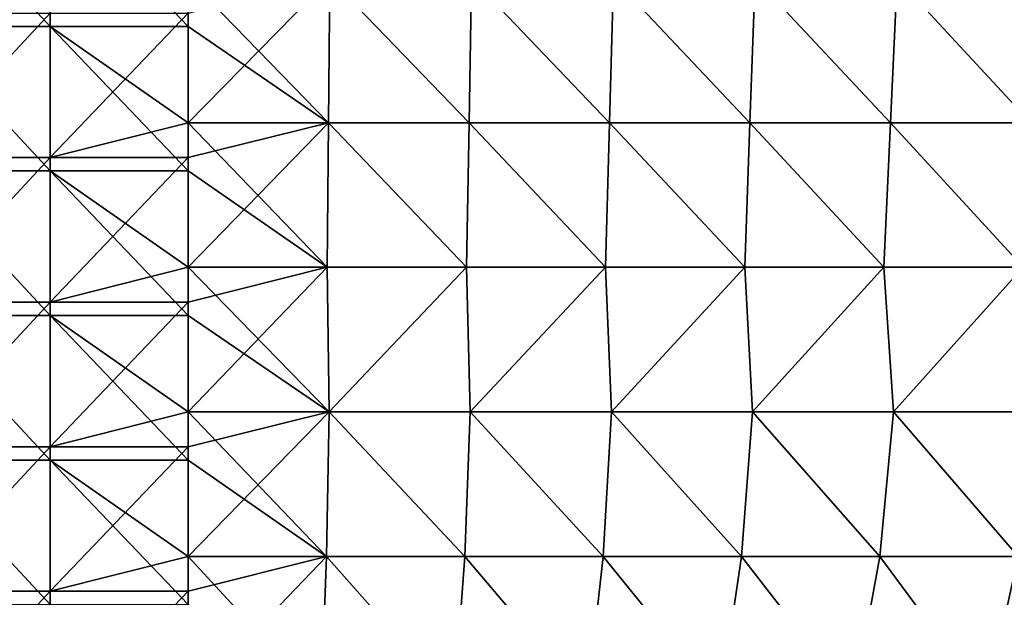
# Model space of a CAD drawing. Header units: millimetres. Extents: x -71 to 126, y -35 to 75.
# Tile 147 of 178: x 27 to 48, y -6 to 6. Entities that reach past the tile are written whole.
import ezdxf

# ---------------------------------------------------------------- set-up
doc = ezdxf.new("R2010")
doc.units = ezdxf.units.MM
doc.header["$LTSCALE"] = 52.536866
for name, color, linetype in [('414', 7, 'CONTINUOUS'), ('416', 7, 'CONTINUOUS'), ('7', 7, 'CONTINUOUS'), ('9', 7, 'CONTINUOUS')]:
    doc.layers.add(name, color=color, linetype=linetype)

msp = doc.modelspace()

# ---------------------------------------------------------------- linework, layer by layer
at = {"layer": '414', "linetype": 'Continuous'}
for points in [[(30.809, 6.121, 20.405), (33.728, 4.118, 20.24), (30.809, 7.121, 20.405), (30.809, 6.121, 20.405)], [(30.809, 7.121, 20.405), (33.728, 4.118, 20.24), (33.755, 7.121, 20.238), (30.809, 7.121, 20.405)], [(33.728, 4.118, 20.24), (36.646, 4.118, 20.074), (33.755, 7.121, 20.238), (33.728, 4.118, 20.24)], [(33.755, 7.121, 20.238), (36.646, 4.118, 20.074), (36.7, 7.121, 20.071), (33.755, 7.121, 20.238)], [(36.646, 4.118, 20.074), (39.564, 4.118, 19.908), (36.7, 7.121, 20.071), (36.646, 4.118, 20.074)], [(36.7, 7.121, 20.071), (39.564, 4.118, 19.908), (39.646, 7.121, 19.904), (36.7, 7.121, 20.071)], [(39.564, 4.118, 19.908), (42.483, 4.118, 19.742), (39.646, 7.121, 19.904), (39.564, 4.118, 19.908)], [(39.646, 7.121, 19.904), (42.483, 4.118, 19.742), (42.591, 7.121, 19.736), (39.646, 7.121, 19.904)], [(42.483, 4.118, 19.742), (45.401, 4.118, 19.577), (42.591, 7.121, 19.736), (42.483, 4.118, 19.742)], [(42.591, 7.121, 19.736), (45.401, 4.118, 19.577), (45.537, 7.121, 19.569), (42.591, 7.121, 19.736)], [(45.401, 4.118, 19.577), (48.319, 4.118, 19.411), (45.537, 7.121, 19.569), (45.401, 4.118, 19.577)], [(45.537, 7.121, 19.569), (48.319, 4.118, 19.411), (48.482, 7.121, 19.402), (45.537, 7.121, 19.569)], [(30.809, 4.118, 20.405), (33.728, 4.118, 20.24), (30.809, 6.121, 20.405), (30.809, 4.118, 20.405)], [(30.809, 3.118, 20.405), (33.701, 1.115, 20.241), (30.809, 4.118, 20.405), (30.809, 3.118, 20.405)], [(30.809, 4.118, 20.405), (33.701, 1.115, 20.241), (33.728, 4.118, 20.24), (30.809, 4.118, 20.405)], [(33.701, 1.115, 20.241), (36.592, 1.115, 20.077), (33.728, 4.118, 20.24), (33.701, 1.115, 20.241)], [(33.728, 4.118, 20.24), (36.592, 1.115, 20.077), (36.646, 4.118, 20.074), (33.728, 4.118, 20.24)], [(36.592, 1.115, 20.077), (39.483, 1.115, 19.913), (36.646, 4.118, 20.074), (36.592, 1.115, 20.077)], [(36.646, 4.118, 20.074), (39.483, 1.115, 19.913), (39.564, 4.118, 19.908), (36.646, 4.118, 20.074)], [(39.483, 1.115, 19.913), (42.374, 1.115, 19.749), (39.564, 4.118, 19.908), (39.483, 1.115, 19.913)], [(39.564, 4.118, 19.908), (42.374, 1.115, 19.749), (42.483, 4.118, 19.742), (39.564, 4.118, 19.908)], [(42.374, 1.115, 19.749), (45.265, 1.115, 19.584), (42.483, 4.118, 19.742), (42.374, 1.115, 19.749)], [(42.483, 4.118, 19.742), (45.265, 1.115, 19.584), (45.401, 4.118, 19.577), (42.483, 4.118, 19.742)], [(45.265, 1.115, 19.584), (48.156, 1.115, 19.42), (45.401, 4.118, 19.577), (45.265, 1.115, 19.584)], [(45.401, 4.118, 19.577), (48.156, 1.115, 19.42), (48.319, 4.118, 19.411), (45.401, 4.118, 19.577)], [(30.809, 1.115, 20.405), (33.701, 1.115, 20.241), (30.809, 3.118, 20.405), (30.809, 1.115, 20.405)], [(30.809, 0.115, 20.405), (33.741, -1.888, 20.239), (30.809, 1.115, 20.405), (30.809, 0.115, 20.405)], [(30.809, 1.115, 20.405), (33.741, -1.888, 20.239), (33.701, 1.115, 20.241), (30.809, 1.115, 20.405)], [(33.701, 1.115, 20.241), (33.741, -1.888, 20.239), (36.592, 1.115, 20.077), (33.701, 1.115, 20.241)], [(33.741, -1.888, 20.239), (36.672, -1.888, 20.072), (36.592, 1.115, 20.077), (33.741, -1.888, 20.239)], [(36.592, 1.115, 20.077), (36.672, -1.888, 20.072), (39.483, 1.115, 19.913), (36.592, 1.115, 20.077)], [(36.672, -1.888, 20.072), (39.603, -1.888, 19.906), (39.483, 1.115, 19.913), (36.672, -1.888, 20.072)], [(39.483, 1.115, 19.913), (39.603, -1.888, 19.906), (42.374, 1.115, 19.749), (39.483, 1.115, 19.913)], [(39.603, -1.888, 19.906), (42.534, -1.888, 19.74), (42.374, 1.115, 19.749), (39.603, -1.888, 19.906)], [(42.374, 1.115, 19.749), (42.534, -1.888, 19.74), (45.265, 1.115, 19.584), (42.374, 1.115, 19.749)], [(42.534, -1.888, 19.74), (45.466, -1.888, 19.573), (45.265, 1.115, 19.584), (42.534, -1.888, 19.74)], [(45.265, 1.115, 19.584), (45.466, -1.888, 19.573), (48.156, 1.115, 19.42), (45.265, 1.115, 19.584)], [(45.466, -1.888, 19.573), (48.397, -1.888, 19.407), (48.156, 1.115, 19.42), (45.466, -1.888, 19.573)], [(30.809, -1.888, 20.405), (33.741, -1.888, 20.239), (30.809, 0.115, 20.405), (30.809, -1.888, 20.405)], [(33.741, -1.888, 20.239), (30.809, -1.888, 20.405), (33.684, -4.891, 20.242), (33.741, -1.888, 20.239)], [(33.684, -4.891, 20.242), (30.809, -1.888, 20.405), (30.809, -2.888, 20.405), (33.684, -4.891, 20.242)], [(33.741, -1.888, 20.239), (33.684, -4.891, 20.242), (36.558, -4.891, 20.079), (33.741, -1.888, 20.239)], [(36.672, -1.888, 20.072), (33.741, -1.888, 20.239), (36.558, -4.891, 20.079), (36.672, -1.888, 20.072)], [(36.672, -1.888, 20.072), (36.558, -4.891, 20.079), (39.432, -4.891, 19.916), (36.672, -1.888, 20.072)], [(39.603, -1.888, 19.906), (36.672, -1.888, 20.072), (39.432, -4.891, 19.916), (39.603, -1.888, 19.906)], [(39.603, -1.888, 19.906), (39.432, -4.891, 19.916), (42.307, -4.891, 19.752), (39.603, -1.888, 19.906)], [(42.534, -1.888, 19.74), (39.603, -1.888, 19.906), (42.307, -4.891, 19.752), (42.534, -1.888, 19.74)], [(42.534, -1.888, 19.74), (42.307, -4.891, 19.752), (45.181, -4.891, 19.589), (42.534, -1.888, 19.74)], [(45.466, -1.888, 19.573), (42.534, -1.888, 19.74), (45.181, -4.891, 19.589), (45.466, -1.888, 19.573)], [(45.466, -1.888, 19.573), (45.181, -4.891, 19.589), (48.055, -4.891, 19.426), (45.466, -1.888, 19.573)], [(48.397, -1.888, 19.407), (45.466, -1.888, 19.573), (48.055, -4.891, 19.426), (48.397, -1.888, 19.407)], [(30.809, -4.891, 20.405), (33.684, -4.891, 20.242), (30.809, -2.888, 20.405), (30.809, -4.891, 20.405)], [(30.809, -5.891, 20.405), (33.574, -7.894, 20.248), (30.809, -4.891, 20.405), (30.809, -5.891, 20.405)], [(30.809, -4.891, 20.405), (33.574, -7.894, 20.248), (33.684, -4.891, 20.242), (30.809, -4.891, 20.405)], [(33.574, -7.894, 20.248), (36.338, -7.894, 20.091), (33.684, -4.891, 20.242), (33.574, -7.894, 20.248)], [(33.684, -4.891, 20.242), (36.338, -7.894, 20.091), (36.558, -4.891, 20.079), (33.684, -4.891, 20.242)], [(36.338, -7.894, 20.091), (39.102, -7.894, 19.934), (36.558, -4.891, 20.079), (36.338, -7.894, 20.091)], [(36.558, -4.891, 20.079), (39.102, -7.894, 19.934), (39.432, -4.891, 19.916), (36.558, -4.891, 20.079)], [(39.102, -7.894, 19.934), (41.866, -7.894, 19.777), (39.432, -4.891, 19.916), (39.102, -7.894, 19.934)], [(39.432, -4.891, 19.916), (41.866, -7.894, 19.777), (42.307, -4.891, 19.752), (39.432, -4.891, 19.916)], [(41.866, -7.894, 19.777), (44.63, -7.894, 19.621), (42.307, -4.891, 19.752), (41.866, -7.894, 19.777)], [(42.307, -4.891, 19.752), (44.63, -7.894, 19.621), (45.181, -4.891, 19.589), (42.307, -4.891, 19.752)], [(44.63, -7.894, 19.621), (47.394, -7.894, 19.464), (45.181, -4.891, 19.589), (44.63, -7.894, 19.621)], [(45.181, -4.891, 19.589), (47.394, -7.894, 19.464), (48.055, -4.891, 19.426), (45.181, -4.891, 19.589)], [(47.394, -7.894, 19.464), (50.158, -7.894, 19.307), (48.055, -4.891, 19.426), (47.394, -7.894, 19.464)]]:
    msp.add_3dface(points, dxfattribs=at)
at = {"layer": '416', "linetype": 'Continuous'}
for points in [[(25.155, 6.121, 21.518), (27.944, 6.121, 20.767), (25.155, 9.124, 21.518), (25.155, 6.121, 21.518)], [(25.155, 9.124, 21.518), (27.944, 6.121, 20.767), (27.944, 9.124, 20.767), (25.155, 9.124, 21.518)], [(30.809, 6.121, 20.405), (30.809, 7.121, 20.405), (27.944, 9.124, 20.767), (30.809, 6.121, 20.405)], [(27.944, 6.121, 20.767), (30.809, 6.121, 20.405), (27.944, 9.124, 20.767), (27.944, 6.121, 20.767)], [(25.155, 3.118, 21.518), (27.944, 3.118, 20.767), (25.155, 6.121, 21.518), (25.155, 3.118, 21.518)], [(25.155, 6.121, 21.518), (27.944, 3.118, 20.767), (27.944, 6.121, 20.767), (25.155, 6.121, 21.518)], [(30.809, 3.118, 20.405), (30.809, 4.118, 20.405), (27.944, 6.121, 20.767), (30.809, 3.118, 20.405)], [(27.944, 3.118, 20.767), (30.809, 3.118, 20.405), (27.944, 6.121, 20.767), (27.944, 3.118, 20.767)], [(30.809, 4.118, 20.405), (30.809, 6.121, 20.405), (27.944, 6.121, 20.767), (30.809, 4.118, 20.405)], [(25.155, 0.115, 21.518), (27.944, 0.115, 20.767), (25.155, 3.118, 21.518), (25.155, 0.115, 21.518)], [(25.155, 3.118, 21.518), (27.944, 0.115, 20.767), (27.944, 3.118, 20.767), (25.155, 3.118, 21.518)], [(30.809, 0.115, 20.405), (30.809, 1.115, 20.405), (27.944, 3.118, 20.767), (30.809, 0.115, 20.405)], [(27.944, 0.115, 20.767), (30.809, 0.115, 20.405), (27.944, 3.118, 20.767), (27.944, 0.115, 20.767)], [(30.809, 1.115, 20.405), (30.809, 3.118, 20.405), (27.944, 3.118, 20.767), (30.809, 1.115, 20.405)], [(25.155, -2.888, 21.518), (27.944, -2.888, 20.767), (25.155, 0.115, 21.518), (25.155, -2.888, 21.518)], [(25.155, 0.115, 21.518), (27.944, -2.888, 20.767), (27.944, 0.115, 20.767), (25.155, 0.115, 21.518)], [(30.809, -1.888, 20.405), (30.809, 0.115, 20.405), (27.944, 0.115, 20.767), (30.809, -1.888, 20.405)], [(30.809, -2.888, 20.405), (30.809, -1.888, 20.405), (27.944, 0.115, 20.767), (30.809, -2.888, 20.405)], [(27.944, -2.888, 20.767), (30.809, -2.888, 20.405), (27.944, 0.115, 20.767), (27.944, -2.888, 20.767)], [(25.155, -5.891, 21.518), (27.944, -5.891, 20.767), (25.155, -2.888, 21.518), (25.155, -5.891, 21.518)], [(25.155, -2.888, 21.518), (27.944, -5.891, 20.767), (27.944, -2.888, 20.767), (25.155, -2.888, 21.518)], [(30.809, -5.891, 20.405), (30.809, -4.891, 20.405), (27.944, -2.888, 20.767), (30.809, -5.891, 20.405)], [(27.944, -5.891, 20.767), (30.809, -5.891, 20.405), (27.944, -2.888, 20.767), (27.944, -5.891, 20.767)], [(30.809, -4.891, 20.405), (30.809, -2.888, 20.405), (27.944, -2.888, 20.767), (30.809, -4.891, 20.405)]]:
    msp.add_3dface(points, dxfattribs=at)
at = {"layer": '7', "linetype": 'Continuous'}
for points in [[(30.809, 6.397, -20.405), (33.755, 7.121, -20.238), (30.809, 4.118, -20.405), (30.809, 6.397, -20.405)], [(30.809, 4.118, -20.405), (33.755, 7.121, -20.238), (33.728, 4.118, -20.24), (30.809, 4.118, -20.405)], [(33.728, 4.118, -20.24), (33.755, 7.121, -20.238), (36.646, 4.118, -20.074), (33.728, 4.118, -20.24)], [(33.755, 7.121, -20.238), (36.7, 7.121, -20.071), (36.646, 4.118, -20.074), (33.755, 7.121, -20.238)], [(36.646, 4.118, -20.074), (36.7, 7.121, -20.071), (39.564, 4.118, -19.908), (36.646, 4.118, -20.074)], [(36.7, 7.121, -20.071), (39.646, 7.121, -19.904), (39.564, 4.118, -19.908), (36.7, 7.121, -20.071)], [(39.564, 4.118, -19.908), (39.646, 7.121, -19.904), (42.483, 4.118, -19.742), (39.564, 4.118, -19.908)], [(39.646, 7.121, -19.904), (42.591, 7.121, -19.736), (42.483, 4.118, -19.742), (39.646, 7.121, -19.904)], [(42.483, 4.118, -19.742), (42.591, 7.121, -19.736), (45.401, 4.118, -19.577), (42.483, 4.118, -19.742)], [(42.591, 7.121, -19.736), (45.537, 7.121, -19.569), (45.401, 4.118, -19.577), (42.591, 7.121, -19.736)], [(45.401, 4.118, -19.577), (45.537, 7.121, -19.569), (48.319, 4.118, -19.411), (45.401, 4.118, -19.577)], [(45.537, 7.121, -19.569), (48.482, 7.121, -19.402), (48.319, 4.118, -19.411), (45.537, 7.121, -19.569)], [(33.701, 1.115, -20.241), (30.809, 1.115, -20.405), (33.728, 4.118, -20.24), (33.701, 1.115, -20.241)], [(33.728, 4.118, -20.24), (30.809, 1.115, -20.405), (30.809, 3.394, -20.405), (33.728, 4.118, -20.24)], [(30.809, 4.118, -20.405), (33.728, 4.118, -20.24), (30.809, 3.394, -20.405), (30.809, 4.118, -20.405)], [(36.592, 1.115, -20.077), (33.701, 1.115, -20.241), (33.728, 4.118, -20.24), (36.592, 1.115, -20.077)], [(36.592, 1.115, -20.077), (33.728, 4.118, -20.24), (36.646, 4.118, -20.074), (36.592, 1.115, -20.077)], [(39.483, 1.115, -19.913), (36.592, 1.115, -20.077), (36.646, 4.118, -20.074), (39.483, 1.115, -19.913)], [(39.483, 1.115, -19.913), (36.646, 4.118, -20.074), (39.564, 4.118, -19.908), (39.483, 1.115, -19.913)], [(42.374, 1.115, -19.749), (39.483, 1.115, -19.913), (39.564, 4.118, -19.908), (42.374, 1.115, -19.749)], [(42.374, 1.115, -19.749), (39.564, 4.118, -19.908), (42.483, 4.118, -19.742), (42.374, 1.115, -19.749)], [(45.265, 1.115, -19.584), (42.374, 1.115, -19.749), (42.483, 4.118, -19.742), (45.265, 1.115, -19.584)], [(45.265, 1.115, -19.584), (42.483, 4.118, -19.742), (45.401, 4.118, -19.577), (45.265, 1.115, -19.584)], [(48.156, 1.115, -19.42), (45.265, 1.115, -19.584), (45.401, 4.118, -19.577), (48.156, 1.115, -19.42)], [(48.156, 1.115, -19.42), (45.401, 4.118, -19.577), (48.319, 4.118, -19.411), (48.156, 1.115, -19.42)], [(30.809, 1.115, -20.405), (33.701, 1.115, -20.241), (30.809, 0.391, -20.405), (30.809, 1.115, -20.405)], [(30.809, 0.391, -20.405), (33.701, 1.115, -20.241), (30.809, -1.888, -20.405), (30.809, 0.391, -20.405)], [(30.809, -1.888, -20.405), (33.701, 1.115, -20.241), (33.741, -1.888, -20.239), (30.809, -1.888, -20.405)], [(33.701, 1.115, -20.241), (36.592, 1.115, -20.077), (33.741, -1.888, -20.239), (33.701, 1.115, -20.241)], [(33.741, -1.888, -20.239), (36.592, 1.115, -20.077), (36.672, -1.888, -20.072), (33.741, -1.888, -20.239)], [(36.592, 1.115, -20.077), (39.483, 1.115, -19.913), (36.672, -1.888, -20.072), (36.592, 1.115, -20.077)], [(36.672, -1.888, -20.072), (39.483, 1.115, -19.913), (39.603, -1.888, -19.906), (36.672, -1.888, -20.072)], [(39.483, 1.115, -19.913), (42.374, 1.115, -19.749), (39.603, -1.888, -19.906), (39.483, 1.115, -19.913)], [(39.603, -1.888, -19.906), (42.374, 1.115, -19.749), (42.534, -1.888, -19.74), (39.603, -1.888, -19.906)], [(42.374, 1.115, -19.749), (45.265, 1.115, -19.584), (42.534, -1.888, -19.74), (42.374, 1.115, -19.749)], [(42.534, -1.888, -19.74), (45.265, 1.115, -19.584), (45.466, -1.888, -19.573), (42.534, -1.888, -19.74)], [(45.265, 1.115, -19.584), (48.156, 1.115, -19.42), (45.466, -1.888, -19.573), (45.265, 1.115, -19.584)], [(45.466, -1.888, -19.573), (48.156, 1.115, -19.42), (48.397, -1.888, -19.407), (45.466, -1.888, -19.573)], [(30.809, -1.888, -20.405), (33.741, -1.888, -20.239), (30.809, -2.612, -20.405), (30.809, -1.888, -20.405)], [(33.741, -1.888, -20.239), (33.684, -4.891, -20.242), (30.809, -4.891, -20.405), (33.741, -1.888, -20.239)], [(33.741, -1.888, -20.239), (30.809, -4.891, -20.405), (30.809, -2.612, -20.405), (33.741, -1.888, -20.239)], [(33.741, -1.888, -20.239), (36.558, -4.891, -20.079), (33.684, -4.891, -20.242), (33.741, -1.888, -20.239)], [(33.741, -1.888, -20.239), (36.672, -1.888, -20.072), (36.558, -4.891, -20.079), (33.741, -1.888, -20.239)], [(36.672, -1.888, -20.072), (39.432, -4.891, -19.916), (36.558, -4.891, -20.079), (36.672, -1.888, -20.072)], [(36.672, -1.888, -20.072), (39.603, -1.888, -19.906), (39.432, -4.891, -19.916), (36.672, -1.888, -20.072)], [(39.603, -1.888, -19.906), (42.307, -4.891, -19.752), (39.432, -4.891, -19.916), (39.603, -1.888, -19.906)], [(39.603, -1.888, -19.906), (42.534, -1.888, -19.74), (42.307, -4.891, -19.752), (39.603, -1.888, -19.906)], [(42.534, -1.888, -19.74), (45.181, -4.891, -19.589), (42.307, -4.891, -19.752), (42.534, -1.888, -19.74)], [(42.534, -1.888, -19.74), (45.466, -1.888, -19.573), (45.181, -4.891, -19.589), (42.534, -1.888, -19.74)], [(45.466, -1.888, -19.573), (48.055, -4.891, -19.426), (45.181, -4.891, -19.589), (45.466, -1.888, -19.573)], [(45.466, -1.888, -19.573), (48.397, -1.888, -19.407), (48.055, -4.891, -19.426), (45.466, -1.888, -19.573)], [(33.574, -7.894, -20.248), (30.809, -7.894, -20.405), (33.684, -4.891, -20.242), (33.574, -7.894, -20.248)], [(30.809, -7.894, -20.405), (30.809, -5.615, -20.405), (33.684, -4.891, -20.242), (30.809, -7.894, -20.405)], [(33.684, -4.891, -20.242), (30.809, -5.615, -20.405), (30.809, -4.891, -20.405), (33.684, -4.891, -20.242)], [(36.338, -7.894, -20.091), (33.574, -7.894, -20.248), (33.684, -4.891, -20.242), (36.338, -7.894, -20.091)], [(36.558, -4.891, -20.079), (36.338, -7.894, -20.091), (33.684, -4.891, -20.242), (36.558, -4.891, -20.079)], [(39.102, -7.894, -19.934), (36.338, -7.894, -20.091), (36.558, -4.891, -20.079), (39.102, -7.894, -19.934)], [(39.432, -4.891, -19.916), (39.102, -7.894, -19.934), (36.558, -4.891, -20.079), (39.432, -4.891, -19.916)], [(41.866, -7.894, -19.777), (39.102, -7.894, -19.934), (39.432, -4.891, -19.916), (41.866, -7.894, -19.777)], [(42.307, -4.891, -19.752), (41.866, -7.894, -19.777), (39.432, -4.891, -19.916), (42.307, -4.891, -19.752)], [(44.63, -7.894, -19.621), (41.866, -7.894, -19.777), (42.307, -4.891, -19.752), (44.63, -7.894, -19.621)], [(45.181, -4.891, -19.589), (44.63, -7.894, -19.621), (42.307, -4.891, -19.752), (45.181, -4.891, -19.589)], [(47.394, -7.894, -19.464), (44.63, -7.894, -19.621), (45.181, -4.891, -19.589), (47.394, -7.894, -19.464)], [(48.055, -4.891, -19.426), (47.394, -7.894, -19.464), (45.181, -4.891, -19.589), (48.055, -4.891, -19.426)], [(50.158, -7.894, -19.307), (47.394, -7.894, -19.464), (48.055, -4.891, -19.426), (50.158, -7.894, -19.307)]]:
    msp.add_3dface(points, dxfattribs=at)
at = {"layer": '9', "linetype": 'Continuous'}
for points in [[(27.944, 3.394, -20.767), (25.155, 3.394, -21.518), (27.944, 6.397, -20.767), (27.944, 3.394, -20.767)], [(27.944, 6.397, -20.767), (25.155, 3.394, -21.518), (25.155, 6.397, -21.518), (27.944, 6.397, -20.767)], [(30.809, 6.397, -20.405), (30.809, 4.118, -20.405), (27.944, 3.394, -20.767), (30.809, 6.397, -20.405)], [(30.809, 6.397, -20.405), (27.944, 3.394, -20.767), (27.944, 6.397, -20.767), (30.809, 6.397, -20.405)], [(30.809, 4.118, -20.405), (30.809, 3.394, -20.405), (27.944, 3.394, -20.767), (30.809, 4.118, -20.405)], [(27.944, 0.391, -20.767), (25.155, 0.391, -21.518), (27.944, 3.394, -20.767), (27.944, 0.391, -20.767)], [(27.944, 3.394, -20.767), (25.155, 0.391, -21.518), (25.155, 3.394, -21.518), (27.944, 3.394, -20.767)], [(30.809, 3.394, -20.405), (30.809, 1.115, -20.405), (27.944, 0.391, -20.767), (30.809, 3.394, -20.405)], [(30.809, 3.394, -20.405), (27.944, 0.391, -20.767), (27.944, 3.394, -20.767), (30.809, 3.394, -20.405)], [(30.809, 1.115, -20.405), (30.809, 0.391, -20.405), (27.944, 0.391, -20.767), (30.809, 1.115, -20.405)], [(27.944, -2.612, -20.767), (25.155, -2.612, -21.518), (27.944, 0.391, -20.767), (27.944, -2.612, -20.767)], [(27.944, 0.391, -20.767), (25.155, -2.612, -21.518), (25.155, 0.391, -21.518), (27.944, 0.391, -20.767)], [(30.809, 0.391, -20.405), (30.809, -1.888, -20.405), (27.944, -2.612, -20.767), (30.809, 0.391, -20.405)], [(30.809, 0.391, -20.405), (27.944, -2.612, -20.767), (27.944, 0.391, -20.767), (30.809, 0.391, -20.405)], [(30.809, -1.888, -20.405), (30.809, -2.612, -20.405), (27.944, -2.612, -20.767), (30.809, -1.888, -20.405)], [(27.944, -5.615, -20.767), (25.155, -5.615, -21.518), (27.944, -2.612, -20.767), (27.944, -5.615, -20.767)], [(27.944, -2.612, -20.767), (25.155, -5.615, -21.518), (25.155, -2.612, -21.518), (27.944, -2.612, -20.767)], [(30.809, -2.612, -20.405), (30.809, -4.891, -20.405), (27.944, -5.615, -20.767), (30.809, -2.612, -20.405)], [(30.809, -2.612, -20.405), (27.944, -5.615, -20.767), (27.944, -2.612, -20.767), (30.809, -2.612, -20.405)], [(30.809, -4.891, -20.405), (30.809, -5.615, -20.405), (27.944, -5.615, -20.767), (30.809, -4.891, -20.405)], [(27.944, -8.618, -20.767), (25.155, -8.618, -21.518), (27.944, -5.615, -20.767), (27.944, -8.618, -20.767)], [(27.944, -5.615, -20.767), (25.155, -8.618, -21.518), (25.155, -5.615, -21.518), (27.944, -5.615, -20.767)], [(30.809, -5.615, -20.405), (30.809, -7.894, -20.405), (27.944, -8.618, -20.767), (30.809, -5.615, -20.405)], [(30.809, -5.615, -20.405), (27.944, -8.618, -20.767), (27.944, -5.615, -20.767), (30.809, -5.615, -20.405)]]:
    msp.add_3dface(points, dxfattribs=at)

doc.saveas('drawing.dxf')
